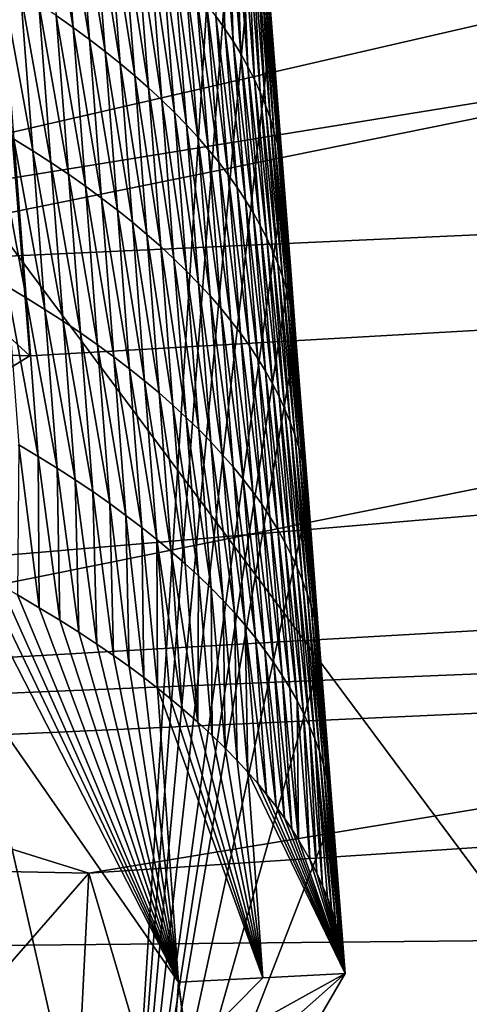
# Model space of a CAD drawing. Header units: metres. Extents: x -147 to 294, y -23 to 81.
# Tile 240 of 256: x 226.515 to 226.823, y 10.77 to 11.444. Entities that reach past the tile are written whole.
import ezdxf

# ---------------------------------------------------------------- set-up
doc = ezdxf.new("R2010")
doc.units = ezdxf.units.M
doc.layers.add('solid_AVA_153', color=7, linetype='CONTINUOUS')

msp = doc.modelspace()

# ---------------------------------------------------------------- linework, layer by layer
at = {"layer": 'solid_AVA_153'}
for points in [[(226.666824, 6.360106, 267.585846), (221.667358, 19.119045, 269.910767), (235.382919, 20.174784, 271.545105)], [(226.666824, 6.360106, 267.585846), (235.382919, 20.174784, 271.545105), (236.747787, 7.212847, 268.464081)], [(226.666824, 6.360106, 267.585846), (219.583801, 7.182138, 266.199371), (221.667358, 19.119045, 269.910767)], [(221.215851, 18.567869, 273.642273), (236.530548, 9.275632, 271.466919), (235.975128, 14.554294, 273.108093)], [(221.215851, 18.567869, 273.642273), (222.109406, 7.973817, 270.554962), (236.530548, 9.275632, 271.466919)], [(227.474106, 12.264349, 205.206604), (227.577789, 11.273883, 204.999283), (226.442505, 12.200429, 205.22345)], [(225.429489, 12.223492, 204.926193), (226.522171, 11.213648, 205.01297), (225.503265, 11.243448, 204.709137)], [(226.442505, 12.200429, 205.22345), (226.522171, 11.213648, 205.01297), (225.429489, 12.223492, 204.926193)], [(226.442505, 12.200429, 205.22345), (227.577789, 11.273883, 204.999283), (226.522171, 11.213648, 205.01297)], [(230.949905, 12.055211, 211.159515), (228.807526, 11.896655, 211.175064), (226.052216, 11.260936, 213.183151)], [(231.717102, 11.519655, 213.710693), (230.949905, 12.055211, 211.159515), (226.052216, 11.260936, 213.183151)], [(227.044891, 11.42033, 219.204636), (227.820831, 11.911913, 217.480255), (226.175095, 11.738261, 217.481766)], [(228.016968, 9.260412, 217.127579), (226.175095, 11.738261, 217.481766), (227.820831, 11.911913, 217.480255)], [(228.807526, 11.896655, 211.175064), (226.662354, 11.760511, 211.195877), (226.052216, 11.260936, 213.183151)], [(226.585388, 10.528511, 212.031113), (226.052216, 11.260936, 213.183151), (226.662354, 11.760511, 211.195877)], [(226.670349, 11.65831, 211.171799), (226.585388, 10.528511, 212.031113), (226.662354, 11.760511, 211.195877)], [(226.123856, 11.233753, 219.581558), (227.044891, 11.42033, 219.204636), (226.175095, 11.738261, 217.481766)], [(228.016968, 9.260412, 217.127579), (226.503067, 9.159576, 217.143494), (226.175095, 11.738261, 217.481766)], [(226.670349, 11.65831, 211.171799), (226.678818, 11.54966, 211.146103), (226.585388, 10.528511, 212.031113)], [(226.551819, 11.438248, 210.147842), (226.543304, 11.546946, 210.173126), (226.531723, 11.555096, 210.136993)], [(226.540253, 11.44639, 210.11174), (226.551819, 11.438248, 210.147842), (226.531723, 11.555096, 210.136993)], [(226.678818, 11.54966, 211.146103), (226.687286, 11.441168, 211.120392), (226.585388, 10.528511, 212.031113)], [(226.686234, 11.449804, 211.083511), (226.687286, 11.441168, 211.120392), (226.678818, 11.54966, 211.146103)], [(226.562973, 11.43006, 210.184067), (226.554459, 11.538752, 210.209381), (226.543304, 11.546946, 210.173126)], [(226.551819, 11.438248, 210.147842), (226.562973, 11.43006, 210.184067), (226.543304, 11.546946, 210.173126)], [(226.655487, 11.437476, 210.650162), (226.652618, 11.537556, 210.712418), (226.646927, 11.546207, 210.675339)], [(226.649384, 11.446095, 210.613144), (226.655487, 11.437476, 210.650162), (226.646927, 11.546207, 210.675339)], [(226.5737, 11.421831, 210.220367), (226.565201, 11.530516, 210.245712), (226.554459, 11.538752, 210.209381)], [(226.562973, 11.43006, 210.184067), (226.5737, 11.421831, 210.220367), (226.554459, 11.538752, 210.209381)], [(226.661163, 11.428831, 210.687225), (226.657883, 11.528878, 210.749527), (226.652618, 11.537556, 210.712418)], [(226.655487, 11.437476, 210.650162), (226.661163, 11.428831, 210.687225), (226.652618, 11.537556, 210.712418)], [(226.584015, 11.413561, 210.25676), (226.575516, 11.522238, 210.28215), (226.565201, 11.530516, 210.245712)], [(226.5737, 11.421831, 210.220367), (226.584015, 11.413561, 210.25676), (226.565201, 11.530516, 210.245712)], [(226.666428, 11.42016, 210.724289), (226.66272, 11.520178, 210.786636), (226.657883, 11.528878, 210.749527)], [(226.661163, 11.428831, 210.687225), (226.666428, 11.42016, 210.724289), (226.657883, 11.528878, 210.749527)], [(226.593903, 11.405251, 210.293243), (226.585403, 11.51392, 210.318665), (226.575516, 11.522238, 210.28215)], [(226.584015, 11.413561, 210.25676), (226.593903, 11.405251, 210.293243), (226.575516, 11.522238, 210.28215)], [(231.717102, 11.519655, 213.710693), (226.052216, 11.260936, 213.183151), (224.342697, 10.893643, 214.450424)], [(233.651031, 11.27691, 215.564804), (231.717102, 11.519655, 213.710693), (224.342697, 10.893643, 214.450424)], [(226.671249, 11.411467, 210.761383), (226.66713, 11.511454, 210.823776), (226.66272, 11.520178, 210.786636)], [(226.666428, 11.42016, 210.724289), (226.671249, 11.411467, 210.761383), (226.66272, 11.520178, 210.786636)], [(226.603378, 11.396901, 210.329803), (226.594879, 11.505563, 210.355255), (226.585403, 11.51392, 210.318665)], [(226.593903, 11.405251, 210.293243), (226.603378, 11.396901, 210.329803), (226.585403, 11.51392, 210.318665)], [(226.675659, 11.40275, 210.798477), (226.671127, 11.502707, 210.860916), (226.66713, 11.511454, 210.823776)], [(226.671249, 11.411467, 210.761383), (226.675659, 11.40275, 210.798477), (226.66713, 11.511454, 210.823776)], [(226.612411, 11.388515, 210.36644), (226.603928, 11.497169, 210.391922), (226.594879, 11.505563, 210.355255)], [(226.603378, 11.396901, 210.329803), (226.612411, 11.388515, 210.36644), (226.594879, 11.505563, 210.355255)], [(226.679657, 11.394011, 210.835587), (226.674698, 11.493941, 210.898056), (226.671127, 11.502707, 210.860916)], [(226.675659, 11.40275, 210.798477), (226.679657, 11.394011, 210.835587), (226.671127, 11.502707, 210.860916)], [(226.621048, 11.380092, 210.403137), (226.612564, 11.488739, 210.42865), (226.603928, 11.497169, 210.391922)], [(226.612411, 11.388515, 210.36644), (226.621048, 11.380092, 210.403137), (226.603928, 11.497169, 210.391922)], [(226.629257, 11.371634, 210.439896), (226.620773, 11.480274, 210.465454), (226.612564, 11.488739, 210.42865)], [(226.621048, 11.380092, 210.403137), (226.629257, 11.371634, 210.439896), (226.612564, 11.488739, 210.42865)], [(226.683228, 11.385252, 210.872696), (226.677856, 11.485157, 210.935181), (226.674698, 11.493941, 210.898056)], [(226.679657, 11.394011, 210.835587), (226.683228, 11.385252, 210.872696), (226.674698, 11.493941, 210.898056)], [(226.686371, 11.376474, 210.909805), (226.680588, 11.476358, 210.972305), (226.677856, 11.485157, 210.935181)], [(226.683228, 11.385252, 210.872696), (226.686371, 11.376474, 210.909805), (226.677856, 11.485157, 210.935181)], [(226.637039, 11.363144, 210.476715), (226.628555, 11.471776, 210.502304), (226.620773, 11.480274, 210.465454)], [(226.629257, 11.371634, 210.439896), (226.637039, 11.363144, 210.476715), (226.620773, 11.480274, 210.465454)], [(226.689087, 11.367683, 210.946884), (226.682892, 11.467535, 211.009415), (226.680588, 11.476358, 210.972305)], [(226.686371, 11.376474, 210.909805), (226.689087, 11.367683, 210.946884), (226.680588, 11.476358, 210.972305)], [(226.52417, 11.353955, 210.014053), (226.515839, 11.46254, 210.039841), (226.503006, 11.470544, 210.004074)], [(226.511337, 11.361951, 209.978317), (226.52417, 11.353955, 210.014053), (226.503006, 11.470544, 210.004074)], [(226.644394, 11.354622, 210.51358), (226.635925, 11.463245, 210.539215), (226.628555, 11.471776, 210.502304)], [(226.637039, 11.363144, 210.476715), (226.644394, 11.354622, 210.51358), (226.628555, 11.471776, 210.502304)], [(226.536575, 11.345912, 210.049911), (226.528259, 11.454488, 210.075729), (226.515839, 11.46254, 210.039841)], [(226.52417, 11.353955, 210.014053), (226.536575, 11.345912, 210.049911), (226.515839, 11.46254, 210.039841)], [(226.651337, 11.346068, 210.550491), (226.642868, 11.454684, 210.576157), (226.635925, 11.463245, 210.539215)], [(226.644394, 11.354622, 210.51358), (226.651337, 11.346068, 210.550491), (226.635925, 11.463245, 210.539215)], [(226.691391, 11.358867, 210.983963), (226.684769, 11.458719, 211.046509), (226.682892, 11.467535, 211.009415)], [(226.689087, 11.367683, 210.946884), (226.691391, 11.358867, 210.983963), (226.682892, 11.467535, 211.009415)], [(226.657852, 11.337486, 210.587448), (226.649384, 11.446095, 210.613144), (226.642868, 11.454684, 210.576157)], [(226.651337, 11.346068, 210.550491), (226.657852, 11.337486, 210.587448), (226.642868, 11.454684, 210.576157)], [(226.693253, 11.35006, 211.021027), (226.686234, 11.449804, 211.083511), (226.684769, 11.458719, 211.046509)], [(226.691391, 11.358867, 210.983963), (226.693253, 11.35006, 211.021027), (226.684769, 11.458719, 211.046509)], [(226.548569, 11.337823, 210.085876), (226.540253, 11.44639, 210.11174), (226.528259, 11.454488, 210.075729)], [(226.536575, 11.345912, 210.049911), (226.548569, 11.337823, 210.085876), (226.528259, 11.454488, 210.075729)], [(226.694748, 11.341152, 211.057999), (226.687286, 11.441168, 211.120392), (226.686234, 11.449804, 211.083511)], [(226.693253, 11.35006, 211.021027), (226.694748, 11.341152, 211.057999), (226.686234, 11.449804, 211.083511)], [(226.56015, 11.329689, 210.121948), (226.551819, 11.438248, 210.147842), (226.540253, 11.44639, 210.11174)], [(226.548569, 11.337823, 210.085876), (226.56015, 11.329689, 210.121948), (226.540253, 11.44639, 210.11174)], [(226.687286, 11.441168, 211.120392), (226.695724, 11.333084, 211.094681), (226.585388, 10.528511, 212.031113)], [(226.663956, 11.328876, 210.624435), (226.655487, 11.437476, 210.650162), (226.649384, 11.446095, 210.613144)], [(226.657852, 11.337486, 210.587448), (226.663956, 11.328876, 210.624435), (226.649384, 11.446095, 210.613144)], [(226.694748, 11.341152, 211.057999), (226.695724, 11.333084, 211.094681), (226.687286, 11.441168, 211.120392)], [(226.571289, 11.32151, 210.158112), (226.562973, 11.43006, 210.184067), (226.551819, 11.438248, 210.147842)], [(226.56015, 11.329689, 210.121948), (226.571289, 11.32151, 210.158112), (226.551819, 11.438248, 210.147842)], [(226.669632, 11.320238, 210.661453), (226.661163, 11.428831, 210.687225), (226.655487, 11.437476, 210.650162)], [(226.663956, 11.328876, 210.624435), (226.669632, 11.320238, 210.661453), (226.655487, 11.437476, 210.650162)], [(226.582031, 11.31329, 210.194382), (226.5737, 11.421831, 210.220367), (226.562973, 11.43006, 210.184067)], [(226.571289, 11.32151, 210.158112), (226.582031, 11.31329, 210.194382), (226.562973, 11.43006, 210.184067)], [(226.674881, 11.311576, 210.698486), (226.666428, 11.42016, 210.724289), (226.661163, 11.428831, 210.687225)], [(226.669632, 11.320238, 210.661453), (226.674881, 11.311576, 210.698486), (226.661163, 11.428831, 210.687225)], [(226.592331, 11.305028, 210.230743), (226.584015, 11.413561, 210.25676), (226.5737, 11.421831, 210.220367)], [(226.582031, 11.31329, 210.194382), (226.592331, 11.305028, 210.230743), (226.5737, 11.421831, 210.220367)], [(227.206299, 9.868065, 218.835709), (227.044891, 11.42033, 219.204636), (226.123856, 11.233753, 219.581558)], [(226.679718, 11.30289, 210.73555), (226.671249, 11.411467, 210.761383), (226.666428, 11.42016, 210.724289)], [(226.674881, 11.311576, 210.698486), (226.679718, 11.30289, 210.73555), (226.666428, 11.42016, 210.724289)], [(226.602234, 11.296726, 210.267181), (226.593903, 11.405251, 210.293243), (226.584015, 11.413561, 210.25676)], [(226.592331, 11.305028, 210.230743), (226.602234, 11.296726, 210.267181), (226.584015, 11.413561, 210.25676)], [(226.684128, 11.294181, 210.772614), (226.675659, 11.40275, 210.798477), (226.671249, 11.411467, 210.761383)], [(226.679718, 11.30289, 210.73555), (226.684128, 11.294181, 210.772614), (226.671249, 11.411467, 210.761383)], [(226.611694, 11.288385, 210.303711), (226.603378, 11.396901, 210.329803), (226.593903, 11.405251, 210.293243)], [(226.602234, 11.296726, 210.267181), (226.611694, 11.288385, 210.303711), (226.593903, 11.405251, 210.293243)], [(226.688126, 11.28545, 210.809692), (226.679657, 11.394011, 210.835587), (226.675659, 11.40275, 210.798477)], [(226.684128, 11.294181, 210.772614), (226.688126, 11.28545, 210.809692), (226.675659, 11.40275, 210.798477)], [(226.620743, 11.280007, 210.340302), (226.612411, 11.388515, 210.36644), (226.603378, 11.396901, 210.329803)], [(226.611694, 11.288385, 210.303711), (226.620743, 11.280007, 210.340302), (226.603378, 11.396901, 210.329803)], [(226.691681, 11.276698, 210.846756), (226.683228, 11.385252, 210.872696), (226.679657, 11.394011, 210.835587)], [(226.688126, 11.28545, 210.809692), (226.691681, 11.276698, 210.846756), (226.679657, 11.394011, 210.835587)], [(226.090988, 10.442194, 216.940811), (236.308075, 11.388737, 216.264023), (234.923523, 11.286422, 216.082733)], [(226.090988, 10.442194, 216.940811), (228.248184, 10.565728, 216.947205), (236.308075, 11.388737, 216.264023)], [(226.629379, 11.271594, 210.376968), (226.621048, 11.380092, 210.403137), (226.612411, 11.388515, 210.36644)], [(226.620743, 11.280007, 210.340302), (226.629379, 11.271594, 210.376968), (226.612411, 11.388515, 210.36644)], [(226.694839, 11.267929, 210.883835), (226.686371, 11.376474, 210.909805), (226.683228, 11.385252, 210.872696)], [(226.691681, 11.276698, 210.846756), (226.694839, 11.267929, 210.883835), (226.683228, 11.385252, 210.872696)], [(226.637589, 11.263145, 210.413681), (226.629257, 11.371634, 210.439896), (226.621048, 11.380092, 210.403137)], [(226.629379, 11.271594, 210.376968), (226.637589, 11.263145, 210.413681), (226.621048, 11.380092, 210.403137)], [(226.697556, 11.259146, 210.920883), (226.689087, 11.367683, 210.946884), (226.686371, 11.376474, 210.909805)], [(226.694839, 11.267929, 210.883835), (226.697556, 11.259146, 210.920883), (226.686371, 11.376474, 210.909805)], [(226.519669, 11.253359, 209.952576), (226.511337, 11.361951, 209.978317), (226.498093, 11.369899, 209.942703)], [(226.506424, 11.261298, 209.916992), (226.519669, 11.253359, 209.952576), (226.498093, 11.369899, 209.942703)], [(226.64537, 11.254663, 210.45047), (226.637039, 11.363144, 210.476715), (226.629257, 11.371634, 210.439896)], [(226.637589, 11.263145, 210.413681), (226.64537, 11.254663, 210.45047), (226.629257, 11.371634, 210.439896)], [(226.69986, 11.250338, 210.957932), (226.691391, 11.358867, 210.983963), (226.689087, 11.367683, 210.946884)], [(226.697556, 11.259146, 210.920883), (226.69986, 11.250338, 210.957932), (226.689087, 11.367683, 210.946884)], [(226.532501, 11.245371, 209.988266), (226.52417, 11.353955, 210.014053), (226.511337, 11.361951, 209.978317)], [(226.519669, 11.253359, 209.952576), (226.532501, 11.245371, 209.988266), (226.511337, 11.361951, 209.978317)], [(226.65274, 11.24615, 210.487305), (226.644394, 11.354622, 210.51358), (226.637039, 11.363144, 210.476715)], [(226.64537, 11.254663, 210.45047), (226.65274, 11.24615, 210.487305), (226.637039, 11.363144, 210.476715)], [(226.544907, 11.237336, 210.024078), (226.536575, 11.345912, 210.049911), (226.52417, 11.353955, 210.014053)], [(226.532501, 11.245371, 209.988266), (226.544907, 11.237336, 210.024078), (226.52417, 11.353955, 210.014053)], [(226.659683, 11.237606, 210.52417), (226.651337, 11.346068, 210.550491), (226.644394, 11.354622, 210.51358)], [(226.65274, 11.24615, 210.487305), (226.659683, 11.237606, 210.52417), (226.644394, 11.354622, 210.51358)], [(226.701721, 11.241538, 210.994949), (226.693253, 11.35006, 211.021027), (226.691391, 11.358867, 210.983963)], [(226.69986, 11.250338, 210.957932), (226.701721, 11.241538, 210.994949), (226.691391, 11.358867, 210.983963)], [(226.703247, 11.232638, 211.031906), (226.694748, 11.341152, 211.057999), (226.693253, 11.35006, 211.021027)], [(226.701721, 11.241538, 210.994949), (226.703247, 11.232638, 211.031906), (226.693253, 11.35006, 211.021027)], [(226.5569, 11.229256, 210.060013), (226.548569, 11.337823, 210.085876), (226.536575, 11.345912, 210.049911)], [(226.544907, 11.237336, 210.024078), (226.5569, 11.229256, 210.060013), (226.536575, 11.345912, 210.049911)], [(226.666214, 11.229033, 210.561096), (226.657852, 11.337486, 210.587448), (226.651337, 11.346068, 210.550491)], [(226.659683, 11.237606, 210.52417), (226.666214, 11.229033, 210.561096), (226.651337, 11.346068, 210.550491)], [(226.700256, 11.274863, 211.080734), (226.695724, 11.333084, 211.094681), (226.694748, 11.341152, 211.057999)], [(226.694748, 11.341152, 211.057999), (226.704117, 11.225451, 211.06897), (226.700256, 11.274863, 211.080734)], [(226.703247, 11.232638, 211.031906), (226.704117, 11.225451, 211.06897), (226.694748, 11.341152, 211.057999)], [(226.568466, 11.22113, 210.096039), (226.56015, 11.329689, 210.121948), (226.548569, 11.337823, 210.085876)], [(226.5569, 11.229256, 210.060013), (226.568466, 11.22113, 210.096039), (226.548569, 11.337823, 210.085876)], [(226.672318, 11.22043, 210.598038), (226.663956, 11.328876, 210.624435), (226.657852, 11.337486, 210.587448)], [(226.666214, 11.229033, 210.561096), (226.672318, 11.22043, 210.598038), (226.657852, 11.337486, 210.587448)], [(226.57962, 11.21296, 210.132172), (226.571289, 11.32151, 210.158112), (226.56015, 11.329689, 210.121948)], [(226.568466, 11.22113, 210.096039), (226.57962, 11.21296, 210.132172), (226.56015, 11.329689, 210.121948)], [(226.695724, 11.333084, 211.094681), (226.700256, 11.274863, 211.080734), (226.585388, 10.528511, 212.031113)], [(226.677994, 11.211802, 210.635025), (226.669632, 11.320238, 210.661453), (226.663956, 11.328876, 210.624435)], [(226.672318, 11.22043, 210.598038), (226.677994, 11.211802, 210.635025), (226.663956, 11.328876, 210.624435)], [(226.590347, 11.204748, 210.168411), (226.582031, 11.31329, 210.194382), (226.571289, 11.32151, 210.158112)], [(226.57962, 11.21296, 210.132172), (226.590347, 11.204748, 210.168411), (226.571289, 11.32151, 210.158112)], [(226.683258, 11.203149, 210.672028), (226.674881, 11.311576, 210.698486), (226.669632, 11.320238, 210.661453)], [(226.677994, 11.211802, 210.635025), (226.683258, 11.203149, 210.672028), (226.669632, 11.320238, 210.661453)], [(226.600662, 11.196495, 210.204727), (226.592331, 11.305028, 210.230743), (226.582031, 11.31329, 210.194382)], [(226.590347, 11.204748, 210.168411), (226.600662, 11.196495, 210.204727), (226.582031, 11.31329, 210.194382)], [(226.688095, 11.194471, 210.709045), (226.679718, 11.30289, 210.73555), (226.674881, 11.311576, 210.698486)], [(226.683258, 11.203149, 210.672028), (226.688095, 11.194471, 210.709045), (226.674881, 11.311576, 210.698486)], [(226.61055, 11.188202, 210.241135), (226.602234, 11.296726, 210.267181), (226.592331, 11.305028, 210.230743)], [(226.600662, 11.196495, 210.204727), (226.61055, 11.188202, 210.241135), (226.592331, 11.305028, 210.230743)], [(226.69252, 11.185771, 210.746078), (226.684128, 11.294181, 210.772614), (226.679718, 11.30289, 210.73555)], [(226.688095, 11.194471, 210.709045), (226.69252, 11.185771, 210.746078), (226.679718, 11.30289, 210.73555)], [(226.620026, 11.17987, 210.277618), (226.611694, 11.288385, 210.303711), (226.602234, 11.296726, 210.267181)], [(226.61055, 11.188202, 210.241135), (226.620026, 11.17987, 210.277618), (226.602234, 11.296726, 210.267181)], [(226.696518, 11.17705, 210.783112), (226.688126, 11.28545, 210.809692), (226.684128, 11.294181, 210.772614)], [(226.69252, 11.185771, 210.746078), (226.696518, 11.17705, 210.783112), (226.684128, 11.294181, 210.772614)], [(226.090988, 10.442194, 216.940811), (234.923523, 11.286422, 216.082733), (233.651031, 11.27691, 215.564804)], [(226.629074, 11.1715, 210.314178), (226.620743, 11.280007, 210.340302), (226.611694, 11.288385, 210.303711)], [(226.620026, 11.17987, 210.277618), (226.629074, 11.1715, 210.314178), (226.611694, 11.288385, 210.303711)], [(226.637711, 11.163095, 210.3508), (226.629379, 11.271594, 210.376968), (226.620743, 11.280007, 210.340302)], [(226.629074, 11.1715, 210.314178), (226.637711, 11.163095, 210.3508), (226.620743, 11.280007, 210.340302)], [(226.700089, 11.168306, 210.820145), (226.691681, 11.276698, 210.846756), (226.688126, 11.28545, 210.809692)], [(226.696518, 11.17705, 210.783112), (226.700089, 11.168306, 210.820145), (226.688126, 11.28545, 210.809692)], [(233.651031, 11.27691, 215.564804), (224.342697, 10.893643, 214.450424), (223.312012, 10.810262, 214.637711)], [(226.090988, 10.442194, 216.940811), (233.651031, 11.27691, 215.564804), (223.312012, 10.810262, 214.637711)], [(227.577789, 11.273883, 204.999283), (227.955383, 11.090058, 204.967331), (226.154373, 10.987163, 204.981308)], [(226.522171, 11.213648, 205.01297), (227.577789, 11.273883, 204.999283), (226.154373, 10.987163, 204.981308)], [(226.700256, 11.274863, 211.080734), (226.704117, 11.225451, 211.06897), (226.585388, 10.528511, 212.031113)], [(226.703247, 11.159546, 210.857178), (226.694839, 11.267929, 210.883835), (226.691681, 11.276698, 210.846756)], [(226.700089, 11.168306, 210.820145), (226.703247, 11.159546, 210.857178), (226.691681, 11.276698, 210.846756)], [(226.64592, 11.154656, 210.387482), (226.637589, 11.263145, 210.413681), (226.629379, 11.271594, 210.376968)], [(226.637711, 11.163095, 210.3508), (226.64592, 11.154656, 210.387482), (226.629379, 11.271594, 210.376968)], [(226.705978, 11.150772, 210.894196), (226.697556, 11.259146, 210.920883), (226.694839, 11.267929, 210.883835)], [(226.703247, 11.159546, 210.857178), (226.705978, 11.150772, 210.894196), (226.694839, 11.267929, 210.883835)], [(226.111237, 10.286057, 212.968079), (226.052216, 11.260936, 213.183151), (226.585388, 10.528511, 212.031113)], [(226.528, 11.144766, 209.926819), (226.519669, 11.253359, 209.952576), (226.506424, 11.261298, 209.916992)], [(226.514755, 11.152697, 209.891281), (226.528, 11.144766, 209.926819), (226.506424, 11.261298, 209.916992)], [(226.653717, 11.146183, 210.424225), (226.64537, 11.254663, 210.45047), (226.637589, 11.263145, 210.413681)], [(226.64592, 11.154656, 210.387482), (226.653717, 11.146183, 210.424225), (226.637589, 11.263145, 210.413681)], [(226.540817, 11.136786, 209.962479), (226.532501, 11.245371, 209.988266), (226.519669, 11.253359, 209.952576)], [(226.528, 11.144766, 209.926819), (226.540817, 11.136786, 209.962479), (226.519669, 11.253359, 209.952576)], [(226.661087, 11.137678, 210.461014), (226.65274, 11.24615, 210.487305), (226.64537, 11.254663, 210.45047)], [(226.653717, 11.146183, 210.424225), (226.661087, 11.137678, 210.461014), (226.64537, 11.254663, 210.45047)], [(226.708298, 11.141973, 210.931198), (226.69986, 11.250338, 210.957932), (226.697556, 11.259146, 210.920883)], [(226.705978, 11.150772, 210.894196), (226.708298, 11.141973, 210.931198), (226.697556, 11.259146, 210.920883)], [(226.66803, 11.129143, 210.497864), (226.659683, 11.237606, 210.52417), (226.65274, 11.24615, 210.487305)], [(226.661087, 11.137678, 210.461014), (226.66803, 11.129143, 210.497864), (226.65274, 11.24615, 210.487305)], [(226.710175, 11.133181, 210.968201), (226.701721, 11.241538, 210.994949), (226.69986, 11.250338, 210.957932)], [(226.708298, 11.141973, 210.931198), (226.710175, 11.133181, 210.968201), (226.69986, 11.250338, 210.957932)], [(225.503265, 11.243448, 204.709137), (226.522171, 11.213648, 205.01297), (226.154373, 10.987163, 204.981308)], [(226.553223, 11.12876, 209.99826), (226.544907, 11.237336, 210.024078), (226.532501, 11.245371, 209.988266)], [(226.540817, 11.136786, 209.962479), (226.553223, 11.12876, 209.99826), (226.532501, 11.245371, 209.988266)], [(226.711716, 11.124288, 211.005112), (226.703247, 11.232638, 211.031906), (226.701721, 11.241538, 210.994949)], [(226.710175, 11.133181, 210.968201), (226.711716, 11.124288, 211.005112), (226.701721, 11.241538, 210.994949)], [(227.206299, 9.868065, 218.835709), (226.123856, 11.233753, 219.581558), (226.288727, 9.681898, 219.211151)], [(226.565216, 11.120687, 210.034149), (226.5569, 11.229256, 210.060013), (226.544907, 11.237336, 210.024078)], [(226.553223, 11.12876, 209.99826), (226.565216, 11.120687, 210.034149), (226.544907, 11.237336, 210.024078)], [(226.674561, 11.120578, 210.534744), (226.666214, 11.229033, 210.561096), (226.659683, 11.237606, 210.52417)], [(226.66803, 11.129143, 210.497864), (226.674561, 11.120578, 210.534744), (226.659683, 11.237606, 210.52417)], [(226.703247, 11.232638, 211.031906), (226.712769, 11.11552, 211.043213), (226.704117, 11.225451, 211.06897)], [(226.711716, 11.124288, 211.005112), (226.712769, 11.11552, 211.043213), (226.703247, 11.232638, 211.031906)], [(226.576797, 11.112571, 210.070145), (226.568466, 11.22113, 210.096039), (226.5569, 11.229256, 210.060013)], [(226.565216, 11.120687, 210.034149), (226.576797, 11.112571, 210.070145), (226.5569, 11.229256, 210.060013)], [(226.680679, 11.111985, 210.571655), (226.672318, 11.22043, 210.598038), (226.666214, 11.229033, 210.561096)], [(226.674561, 11.120578, 210.534744), (226.680679, 11.111985, 210.571655), (226.666214, 11.229033, 210.561096)], [(226.587936, 11.104409, 210.106247), (226.57962, 11.21296, 210.132172), (226.568466, 11.22113, 210.096039)], [(226.576797, 11.112571, 210.070145), (226.587936, 11.104409, 210.106247), (226.568466, 11.22113, 210.096039)], [(226.704117, 11.225451, 211.06897), (226.712769, 11.11552, 211.043213), (226.585388, 10.528511, 212.031113)], [(226.686356, 11.103365, 210.608597), (226.677994, 11.211802, 210.635025), (226.672318, 11.22043, 210.598038)], [(226.680679, 11.111985, 210.571655), (226.686356, 11.103365, 210.608597), (226.672318, 11.22043, 210.598038)], [(226.598679, 11.096206, 210.142426), (226.590347, 11.204748, 210.168411), (226.57962, 11.21296, 210.132172)], [(226.587936, 11.104409, 210.106247), (226.598679, 11.096206, 210.142426), (226.57962, 11.21296, 210.132172)], [(226.691635, 11.094721, 210.645554), (226.683258, 11.203149, 210.672028), (226.677994, 11.211802, 210.635025)], [(226.686356, 11.103365, 210.608597), (226.691635, 11.094721, 210.645554), (226.677994, 11.211802, 210.635025)], [(226.608994, 11.087961, 210.178711), (226.600662, 11.196495, 210.204727), (226.590347, 11.204748, 210.168411)], [(226.598679, 11.096206, 210.142426), (226.608994, 11.087961, 210.178711), (226.590347, 11.204748, 210.168411)], [(226.696472, 11.086052, 210.682541), (226.688095, 11.194471, 210.709045), (226.683258, 11.203149, 210.672028)], [(226.691635, 11.094721, 210.645554), (226.696472, 11.086052, 210.682541), (226.683258, 11.203149, 210.672028)], [(226.618881, 11.079677, 210.215073), (226.61055, 11.188202, 210.241135), (226.600662, 11.196495, 210.204727)], [(226.608994, 11.087961, 210.178711), (226.618881, 11.079677, 210.215073), (226.600662, 11.196495, 210.204727)], [(226.700897, 11.077361, 210.719528), (226.69252, 11.185771, 210.746078), (226.688095, 11.194471, 210.709045)], [(226.696472, 11.086052, 210.682541), (226.700897, 11.077361, 210.719528), (226.688095, 11.194471, 210.709045)], [(226.628357, 11.071354, 210.251526), (226.620026, 11.17987, 210.277618), (226.61055, 11.188202, 210.241135)], [(226.618881, 11.079677, 210.215073), (226.628357, 11.071354, 210.251526), (226.61055, 11.188202, 210.241135)], [(226.70491, 11.068648, 210.756531), (226.696518, 11.17705, 210.783112), (226.69252, 11.185771, 210.746078)], [(226.700897, 11.077361, 210.719528), (226.70491, 11.068648, 210.756531), (226.69252, 11.185771, 210.746078)], [(226.637405, 11.062993, 210.28804), (226.629074, 11.1715, 210.314178), (226.620026, 11.17987, 210.277618)], [(226.628357, 11.071354, 210.251526), (226.637405, 11.062993, 210.28804), (226.620026, 11.17987, 210.277618)], [(226.708496, 11.059915, 210.793533), (226.700089, 11.168306, 210.820145), (226.696518, 11.17705, 210.783112)], [(226.70491, 11.068648, 210.756531), (226.708496, 11.059915, 210.793533), (226.696518, 11.17705, 210.783112)], [(226.646042, 11.054597, 210.324631), (226.637711, 11.163095, 210.3508), (226.629074, 11.1715, 210.314178)], [(226.637405, 11.062993, 210.28804), (226.646042, 11.054597, 210.324631), (226.629074, 11.1715, 210.314178)], [(226.711655, 11.051163, 210.830536), (226.703247, 11.159546, 210.857178), (226.700089, 11.168306, 210.820145)], [(226.708496, 11.059915, 210.793533), (226.711655, 11.051163, 210.830536), (226.700089, 11.168306, 210.820145)], [(226.654266, 11.046166, 210.361282), (226.64592, 11.154656, 210.387482), (226.637711, 11.163095, 210.3508)], [(226.646042, 11.054597, 210.324631), (226.654266, 11.046166, 210.361282), (226.637711, 11.163095, 210.3508)], [(226.714401, 11.042397, 210.867508), (226.705978, 11.150772, 210.894196), (226.703247, 11.159546, 210.857178)], [(226.711655, 11.051163, 210.830536), (226.714401, 11.042397, 210.867508), (226.703247, 11.159546, 210.857178)], [(226.514755, 11.152697, 209.891281), (226.513733, 11.049973, 209.841446), (226.528702, 11.041245, 209.88063)], [(226.514755, 11.152697, 209.891281), (226.528702, 11.041245, 209.88063), (226.528, 11.144766, 209.926819)], [(226.662048, 11.037702, 210.39798), (226.653717, 11.146183, 210.424225), (226.64592, 11.154656, 210.387482)], [(226.654266, 11.046166, 210.361282), (226.662048, 11.037702, 210.39798), (226.64592, 11.154656, 210.387482)], [(226.528, 11.144766, 209.926819), (226.528702, 11.041245, 209.88063), (226.542633, 11.032747, 209.918655)], [(226.528, 11.144766, 209.926819), (226.542633, 11.032747, 209.918655), (226.540817, 11.136786, 209.962479)], [(226.669434, 11.029205, 210.434738), (226.661087, 11.137678, 210.461014), (226.653717, 11.146183, 210.424225)], [(226.662048, 11.037702, 210.39798), (226.669434, 11.029205, 210.434738), (226.653717, 11.146183, 210.424225)], [(226.716721, 11.033607, 210.90448), (226.708298, 11.141973, 210.931198), (226.705978, 11.150772, 210.894196)], [(226.714401, 11.042397, 210.867508), (226.716721, 11.033607, 210.90448), (226.705978, 11.150772, 210.894196)], [(226.718613, 11.024823, 210.941437), (226.710175, 11.133181, 210.968201), (226.708298, 11.141973, 210.931198)], [(226.716721, 11.033607, 210.90448), (226.718613, 11.024823, 210.941437), (226.708298, 11.141973, 210.931198)], [(226.540817, 11.136786, 209.962479), (226.542633, 11.032747, 209.918655), (226.555679, 11.024467, 209.955612)], [(226.540817, 11.136786, 209.962479), (226.555679, 11.024467, 209.955612), (226.553223, 11.12876, 209.99826)], [(226.676376, 11.020679, 210.471542), (226.66803, 11.129143, 210.497864), (226.661087, 11.137678, 210.461014)], [(226.669434, 11.029205, 210.434738), (226.676376, 11.020679, 210.471542), (226.661087, 11.137678, 210.461014)], [(226.720184, 11.015939, 210.978317), (226.711716, 11.124288, 211.005112), (226.710175, 11.133181, 210.968201)], [(226.718613, 11.024823, 210.941437), (226.720184, 11.015939, 210.978317), (226.710175, 11.133181, 210.968201)], [(226.553223, 11.12876, 209.99826), (226.555679, 11.024467, 209.955612), (226.567932, 11.016401, 209.991516)], [(226.553223, 11.12876, 209.99826), (226.567932, 11.016401, 209.991516), (226.565216, 11.120687, 210.034149)], [(226.682922, 11.012123, 210.508377), (226.674561, 11.120578, 210.534744), (226.66803, 11.129143, 210.497864)], [(226.676376, 11.020679, 210.471542), (226.682922, 11.012123, 210.508377), (226.66803, 11.129143, 210.497864)], [(226.565216, 11.120687, 210.034149), (226.567932, 11.016401, 209.991516), (226.57933, 11.008552, 210.026367)], [(226.565216, 11.120687, 210.034149), (226.57933, 11.008552, 210.026367), (226.576797, 11.112571, 210.070145)], [(226.689041, 11.003539, 210.545258), (226.680679, 11.111985, 210.571655), (226.674561, 11.120578, 210.534744)], [(226.682922, 11.012123, 210.508377), (226.689041, 11.003539, 210.545258), (226.674561, 11.120578, 210.534744)], [(226.711716, 11.124288, 211.005112), (226.720978, 11.006584, 211.016632), (226.712769, 11.11552, 211.043213)], [(226.720184, 11.015939, 210.978317), (226.720978, 11.006584, 211.016632), (226.711716, 11.124288, 211.005112)], [(226.576797, 11.112571, 210.070145), (226.57933, 11.008552, 210.026367), (226.590042, 11.000906, 210.060226)], [(226.576797, 11.112571, 210.070145), (226.590042, 11.000906, 210.060226), (226.587936, 11.104409, 210.106247)], [(226.712769, 11.11552, 211.043213), (226.720978, 11.006584, 211.016632), (226.585388, 10.528511, 212.031113)], [(226.694733, 10.994928, 210.582169), (226.686356, 11.103365, 210.608597), (226.680679, 11.111985, 210.571655)], [(226.689041, 11.003539, 210.545258), (226.694733, 10.994928, 210.582169), (226.680679, 11.111985, 210.571655)], [(226.587936, 11.104409, 210.106247), (226.590042, 11.000906, 210.060226), (226.600052, 10.993466, 210.093094)], [(226.587936, 11.104409, 210.106247), (226.600052, 10.993466, 210.093094), (226.598679, 11.096206, 210.142426)], [(226.699997, 10.986292, 210.619095), (226.691635, 11.094721, 210.645554), (226.686356, 11.103365, 210.608597)], [(226.694733, 10.994928, 210.582169), (226.699997, 10.986292, 210.619095), (226.686356, 11.103365, 210.608597)], [(226.598679, 11.096206, 210.142426), (226.600052, 10.993466, 210.093094), (226.60939, 10.986231, 210.124985)], [(226.598679, 11.096206, 210.142426), (226.60939, 10.986231, 210.124985), (226.608994, 11.087961, 210.178711)], [(226.704865, 10.977633, 210.656036), (226.696472, 11.086052, 210.682541), (226.691635, 11.094721, 210.645554)], [(226.699997, 10.986292, 210.619095), (226.704865, 10.977633, 210.656036), (226.691635, 11.094721, 210.645554)], [(226.154373, 10.987163, 204.981308), (227.955383, 11.090058, 204.967331), (226.5625, 10.859623, 205.237854)], [(227.955383, 11.090058, 204.967331), (227.716599, 10.936091, 205.201767), (226.5625, 10.859623, 205.237854)], [(226.608994, 11.087961, 210.178711), (226.60939, 10.986231, 210.124985), (226.618164, 10.979193, 210.15596)], [(226.608994, 11.087961, 210.178711), (226.618164, 10.979193, 210.15596), (226.626328, 10.972358, 210.185959)], [(226.608994, 11.087961, 210.178711), (226.626328, 10.972358, 210.185959), (226.618881, 11.079677, 210.215073)], [(226.70929, 10.96895, 210.692993), (226.700897, 11.077361, 210.719528), (226.696472, 11.086052, 210.682541)], [(226.704865, 10.977633, 210.656036), (226.70929, 10.96895, 210.692993), (226.696472, 11.086052, 210.682541)], [(226.618881, 11.079677, 210.215073), (226.626328, 10.972358, 210.185959), (226.6371, 10.962917, 210.227295)], [(226.618881, 11.079677, 210.215073), (226.6371, 10.962917, 210.227295), (226.628357, 11.071354, 210.251526)], [(226.713303, 10.960246, 210.72995), (226.70491, 11.068648, 210.756531), (226.700897, 11.077361, 210.719528)], [(226.70929, 10.96895, 210.692993), (226.713303, 10.960246, 210.72995), (226.700897, 11.077361, 210.719528)], [(226.628357, 11.071354, 210.251526), (226.6371, 10.962917, 210.227295), (226.637405, 11.062993, 210.28804)], [(226.478256, 11.069437, 209.753662), (226.485199, 10.984225, 210.105209), (226.623932, 10.784941, 210.960327)], [(226.490677, 11.06283, 209.783524), (226.478256, 11.069437, 209.753662), (226.623932, 10.784941, 210.960327)], [(226.716904, 10.951522, 210.766922), (226.708496, 11.059915, 210.793533), (226.70491, 11.068648, 210.756531)], [(226.713303, 10.960246, 210.72995), (226.716904, 10.951522, 210.766922), (226.70491, 11.068648, 210.756531)], [(226.502472, 11.056343, 209.812775), (226.490677, 11.06283, 209.783524), (226.623932, 10.784941, 210.960327)], [(226.637405, 11.062993, 210.28804), (226.6371, 10.962917, 210.227295), (226.646866, 10.953855, 210.266876)], [(226.637405, 11.062993, 210.28804), (226.646866, 10.953855, 210.266876), (226.646042, 11.054597, 210.324631)], [(226.720078, 10.942779, 210.803879), (226.711655, 11.051163, 210.830536), (226.708496, 11.059915, 210.793533)], [(226.716904, 10.951522, 210.766922), (226.720078, 10.942779, 210.803879), (226.708496, 11.059915, 210.793533)], [(226.513733, 11.049973, 209.841446), (226.502472, 11.056343, 209.812775), (226.623932, 10.784941, 210.960327)], [(226.646042, 11.054597, 210.324631), (226.646866, 10.953855, 210.266876), (226.655777, 10.945138, 210.30484)], [(226.646042, 11.054597, 210.324631), (226.655777, 10.945138, 210.30484), (226.654266, 11.046166, 210.361282)], [(226.722824, 10.934022, 210.840836), (226.714401, 11.042397, 210.867508), (226.711655, 11.051163, 210.830536)], [(226.720078, 10.942779, 210.803879), (226.722824, 10.934022, 210.840836), (226.711655, 11.051163, 210.830536)], [(226.528702, 11.041245, 209.88063), (226.513733, 11.049973, 209.841446), (226.623932, 10.784941, 210.960327)], [(226.654266, 11.046166, 210.361282), (226.655777, 10.945138, 210.30484), (226.663879, 10.936757, 210.341263)], [(226.654266, 11.046166, 210.361282), (226.663879, 10.936757, 210.341263), (226.662048, 11.037702, 210.39798)], [(226.542633, 11.032747, 209.918655), (226.528702, 11.041245, 209.88063), (226.623932, 10.784941, 210.960327)], [(226.662048, 11.037702, 210.39798), (226.663879, 10.936757, 210.341263), (226.671265, 10.928692, 210.376221)], [(226.662048, 11.037702, 210.39798), (226.671265, 10.928692, 210.376221), (226.669434, 11.029205, 210.434738)], [(226.725159, 10.925242, 210.877762), (226.716721, 11.033607, 210.90448), (226.714401, 11.042397, 210.867508)], [(226.722824, 10.934022, 210.840836), (226.725159, 10.925242, 210.877762), (226.714401, 11.042397, 210.867508)], [(226.555679, 11.024467, 209.955612), (226.542633, 11.032747, 209.918655), (226.623932, 10.784941, 210.960327)], [(226.727051, 10.916465, 210.914673), (226.718613, 11.024823, 210.941437), (226.716721, 11.033607, 210.90448)], [(226.725159, 10.925242, 210.877762), (226.727051, 10.916465, 210.914673), (226.716721, 11.033607, 210.90448)], [(226.567932, 11.016401, 209.991516), (226.555679, 11.024467, 209.955612), (226.623932, 10.784941, 210.960327)], [(226.669434, 11.029205, 210.434738), (226.671265, 10.928692, 210.376221), (226.677963, 10.920939, 210.40976)], [(226.669434, 11.029205, 210.434738), (226.677963, 10.920939, 210.40976), (226.684067, 10.913485, 210.44194)], [(226.669434, 11.029205, 210.434738), (226.684067, 10.913485, 210.44194), (226.676376, 11.020679, 210.471542)], [(226.728653, 10.907589, 210.951538), (226.720184, 11.015939, 210.978317), (226.718613, 11.024823, 210.941437)], [(226.727051, 10.916465, 210.914673), (226.728653, 10.907589, 210.951538), (226.718613, 11.024823, 210.941437)], [(226.676376, 11.020679, 210.471542), (226.684067, 10.913485, 210.44194), (226.690475, 10.90516, 210.477783)], [(226.676376, 11.020679, 210.471542), (226.690475, 10.90516, 210.477783), (226.682922, 11.012123, 210.508377)], [(226.57933, 11.008552, 210.026367), (226.567932, 11.016401, 209.991516), (226.623932, 10.784941, 210.960327)], [(226.682922, 11.012123, 210.508377), (226.690475, 10.90516, 210.477783), (226.696228, 10.897212, 210.511948)], [(226.682922, 11.012123, 210.508377), (226.696228, 10.897212, 210.511948), (226.689041, 11.003539, 210.545258)], [(226.720184, 11.015939, 210.978317), (226.728989, 10.898681, 210.989456), (226.720978, 11.006584, 211.016632)], [(226.728653, 10.907589, 210.951538), (226.728989, 10.898681, 210.989456), (226.720184, 11.015939, 210.978317)], [(226.590042, 11.000906, 210.060226), (226.57933, 11.008552, 210.026367), (226.623932, 10.784941, 210.960327)], [(226.720978, 11.006584, 211.016632), (226.728989, 10.898681, 210.989456), (226.585388, 10.528511, 212.031113)], [(226.689041, 11.003539, 210.545258), (226.696228, 10.897212, 210.511948), (226.70134, 10.889628, 210.544464)], [(226.689041, 11.003539, 210.545258), (226.70134, 10.889628, 210.544464), (226.694733, 10.994928, 210.582169)], [(226.600052, 10.993466, 210.093094), (226.590042, 11.000906, 210.060226), (226.623932, 10.784941, 210.960327)], [(226.60939, 10.986231, 210.124985), (226.600052, 10.993466, 210.093094), (226.623932, 10.784941, 210.960327)], [(226.694733, 10.994928, 210.582169), (226.70134, 10.889628, 210.544464), (226.705917, 10.882392, 210.575439)], [(226.694733, 10.994928, 210.582169), (226.705917, 10.882392, 210.575439), (226.699997, 10.986292, 210.619095)], [(226.154373, 10.987163, 204.981308), (226.5625, 10.859623, 205.237854), (225.438217, 10.881783, 204.920532)], [(226.485199, 10.984225, 210.105209), (226.259933, 10.170382, 209.084518), (226.754959, 9.796833, 210.72226)], [(226.485199, 10.984225, 210.105209), (226.754959, 9.796833, 210.72226), (226.623932, 10.784941, 210.960327)], [(226.681412, 10.788024, 210.961105), (226.60939, 10.986231, 210.124985), (226.623932, 10.784941, 210.960327)], [(226.681412, 10.788024, 210.961105), (226.618164, 10.979193, 210.15596), (226.60939, 10.986231, 210.124985)], [(226.699997, 10.986292, 210.619095), (226.705917, 10.882392, 210.575439), (226.704865, 10.977633, 210.656036)], [(226.681412, 10.788024, 210.961105), (226.626328, 10.972358, 210.185959), (226.618164, 10.979193, 210.15596)], [(226.704865, 10.977633, 210.656036), (226.705917, 10.882392, 210.575439), (226.713623, 10.868896, 210.633041)], [(226.704865, 10.977633, 210.656036), (226.713623, 10.868896, 210.633041), (226.70929, 10.96895, 210.692993)], [(226.681412, 10.788024, 210.961105), (226.6371, 10.962917, 210.227295), (226.626328, 10.972358, 210.185959)], [(226.681412, 10.788024, 210.961105), (226.646866, 10.953855, 210.266876), (226.6371, 10.962917, 210.227295)], [(226.70929, 10.96895, 210.692993), (226.713623, 10.868896, 210.633041), (226.718338, 10.859582, 210.672668)], [(226.70929, 10.96895, 210.692993), (226.718338, 10.859582, 210.672668), (226.713303, 10.960246, 210.72995)], [(226.713303, 10.960246, 210.72995), (226.718338, 10.859582, 210.672668), (226.722275, 10.850908, 210.709503)], [(226.713303, 10.960246, 210.72995), (226.722275, 10.850908, 210.709503), (226.716904, 10.951522, 210.766922)], [(226.681412, 10.788024, 210.961105), (226.655777, 10.945138, 210.30484), (226.646866, 10.953855, 210.266876)], [(226.716904, 10.951522, 210.766922), (226.722275, 10.850908, 210.709503), (226.725571, 10.842831, 210.743713)], [(226.716904, 10.951522, 210.766922), (226.725571, 10.842831, 210.743713), (226.728302, 10.835311, 210.775497)], [(226.716904, 10.951522, 210.766922), (226.728302, 10.835311, 210.775497), (226.720078, 10.942779, 210.803879)], [(226.681412, 10.788024, 210.961105), (226.663879, 10.936757, 210.341263), (226.655777, 10.945138, 210.30484)], [(226.720078, 10.942779, 210.803879), (226.728302, 10.835311, 210.775497), (226.731216, 10.826087, 210.814407)], [(226.720078, 10.942779, 210.803879), (226.731216, 10.826087, 210.814407), (226.722824, 10.934022, 210.840836)], [(226.5625, 10.859623, 205.237854), (227.716599, 10.936091, 205.201767), (226.877243, 9.789322, 209.598862)], [(226.681412, 10.788024, 210.961105), (226.671265, 10.928692, 210.376221), (226.663879, 10.936757, 210.341263)], [(226.722824, 10.934022, 210.840836), (226.731216, 10.826087, 210.814407), (226.733459, 10.817703, 210.849701)], [(226.722824, 10.934022, 210.840836), (226.733459, 10.817703, 210.849701), (226.725159, 10.925242, 210.877762)], [(226.737778, 10.790941, 210.961761), (226.677963, 10.920939, 210.40976), (226.671265, 10.928692, 210.376221)], [(226.681412, 10.788024, 210.961105), (226.737778, 10.790941, 210.961761), (226.671265, 10.928692, 210.376221)], [(226.725159, 10.925242, 210.877762), (226.733459, 10.817703, 210.849701), (226.735168, 10.81008, 210.881714)], [(226.725159, 10.925242, 210.877762), (226.735168, 10.81008, 210.881714), (226.727051, 10.916465, 210.914673)], [(226.737778, 10.790941, 210.961761), (226.684067, 10.913485, 210.44194), (226.677963, 10.920939, 210.40976)], [(226.727051, 10.916465, 210.914673), (226.735168, 10.81008, 210.881714), (226.728653, 10.907589, 210.951538)], [(226.737778, 10.790941, 210.961761), (226.690475, 10.90516, 210.477783), (226.684067, 10.913485, 210.44194)], [(226.737778, 10.790941, 210.961761), (226.696228, 10.897212, 210.511948), (226.690475, 10.90516, 210.477783)], [(226.728653, 10.907589, 210.951538), (226.735168, 10.81008, 210.881714), (226.737778, 10.790941, 210.961761)], [(226.728653, 10.907589, 210.951538), (226.737778, 10.790941, 210.961761), (226.728989, 10.898681, 210.989456)], [(226.728989, 10.898681, 210.989456), (226.737778, 10.790941, 210.961761), (226.585388, 10.528511, 212.031113)], [(226.737778, 10.790941, 210.961761), (226.70134, 10.889628, 210.544464), (226.696228, 10.897212, 210.511948)], [(226.737778, 10.790941, 210.961761), (226.705917, 10.882392, 210.575439), (226.70134, 10.889628, 210.544464)], [(226.737778, 10.790941, 210.961761), (226.713623, 10.868896, 210.633041), (226.705917, 10.882392, 210.575439)], [(225.438217, 10.881783, 204.920532), (226.5625, 10.859623, 205.237854), (225.90213, 10.101193, 208.114548)], [(226.737778, 10.790941, 210.961761), (226.718338, 10.859582, 210.672668), (226.713623, 10.868896, 210.633041)], [(226.5625, 10.859623, 205.237854), (226.516907, 9.95348, 208.846039), (225.90213, 10.101193, 208.114548)], [(226.5625, 10.859623, 205.237854), (226.877243, 9.789322, 209.598862), (226.516907, 9.95348, 208.846039)], [(226.737778, 10.790941, 210.961761), (226.722275, 10.850908, 210.709503), (226.718338, 10.859582, 210.672668)], [(226.737778, 10.790941, 210.961761), (226.725571, 10.842831, 210.743713), (226.722275, 10.850908, 210.709503)], [(226.737778, 10.790941, 210.961761), (226.728302, 10.835311, 210.775497), (226.725571, 10.842831, 210.743713)], [(226.737778, 10.790941, 210.961761), (226.731216, 10.826087, 210.814407), (226.728302, 10.835311, 210.775497)], [(226.737778, 10.790941, 210.961761), (226.733459, 10.817703, 210.849701), (226.731216, 10.826087, 210.814407)], [(227.105652, 10.816066, 221.773712), (226.16951, 10.806912, 221.397522), (226.329712, 10.324483, 223.498077)], [(226.333191, 9.252378, 221.028), (226.16951, 10.806912, 221.397522), (227.105652, 10.816066, 221.773712)], [(227.105652, 10.816066, 221.773712), (226.329712, 10.324483, 223.498077), (227.975449, 10.498135, 223.496567)], [(227.271423, 9.261121, 221.404053), (226.333191, 9.252378, 221.028), (227.105652, 10.816066, 221.773712)], [(226.737778, 10.790941, 210.961761), (226.735168, 10.81008, 210.881714), (226.733459, 10.817703, 210.849701)], [(226.585388, 10.528511, 212.031113), (226.737778, 10.790941, 210.961761), (226.596771, 10.6659, 211.451904)], [(226.619431, 10.725247, 211.208359), (226.596771, 10.6659, 211.451904), (226.737778, 10.790941, 210.961761)], [(226.619431, 10.725247, 211.208359), (226.737778, 10.790941, 210.961761), (226.681412, 10.788024, 210.961105)], [(226.619431, 10.725247, 211.208359), (226.681412, 10.788024, 210.961105), (226.623932, 10.784941, 210.960327)], [(226.619431, 10.725247, 211.208359), (226.623932, 10.784941, 210.960327), (226.752274, 9.739424, 210.960678)], [(226.623932, 10.784941, 210.960327), (226.754959, 9.796833, 210.72226), (226.752274, 9.739424, 210.960678)]]:
    msp.add_3dface(points, dxfattribs=at)

doc.saveas('drawing.dxf')
